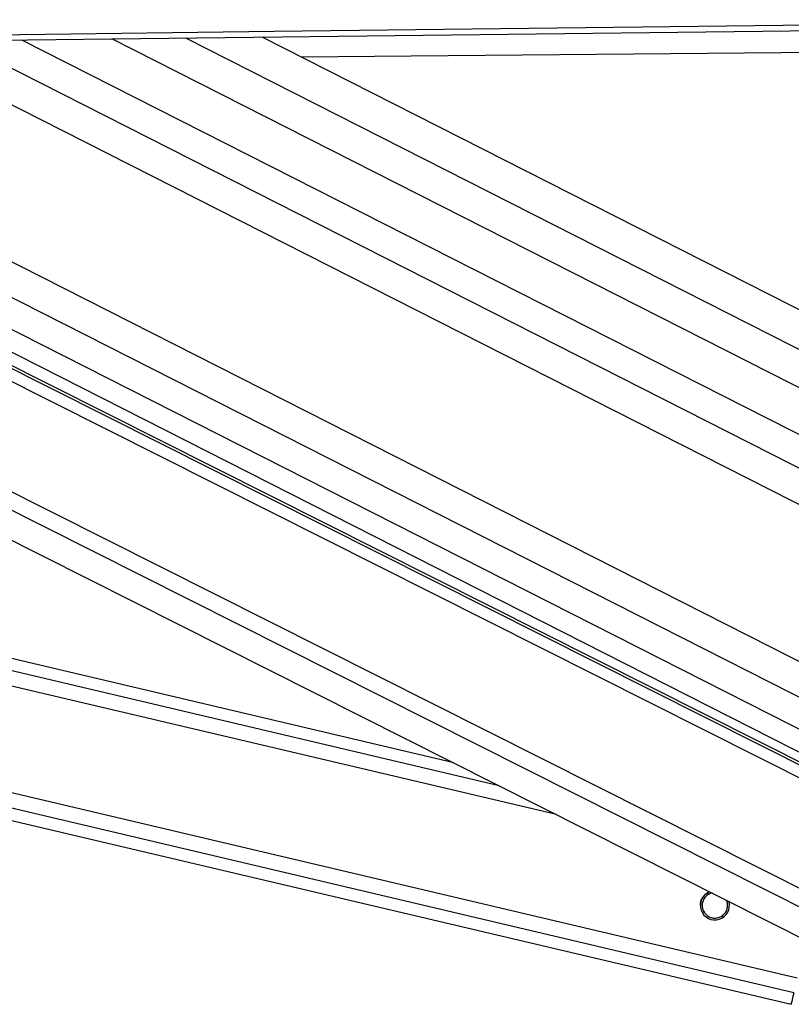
# Model space of a CAD drawing. Header units: millimetres. Extents: x 38476 to 443956, y 24059 to 406945.
# Tile 66 of 75: x 361264 to 367634, y 144211 to 152340. Entities that reach past the tile are written whole.
import ezdxf

# ---------------------------------------------------------------- set-up
doc = ezdxf.new("R2010")
doc.units = ezdxf.units.MM

msp = doc.modelspace()

# ---------------------------------------------------------------- linework, layer by layer
at = {"color": 8, "linetype": 'Continuous', "lineweight": 25, "ltscale": 50}
for p, q in [((361280.34, 152173.5), (370296.46, 147595.92)), ((362634.07, 152189.55), (371086.6, 147898.11)), ((369236.31, 145306.41), (355723.66, 152107.67)), ((369219.89, 145422.25), (355932.49, 152110.15)), ((356600.66, 152118.06), (369272.27, 145684.55)), ((357109.5, 152124.08), (369423.28, 145872.25)), ((357673.37, 152130.76), (369493.27, 146129.68)), ((360169.56, 152160.34), (370022.83, 147157.72)), ((360746.89, 152167.18), (370234.13, 147350.4)), ((368959.15, 144381.34), (353657.19, 152083.22)), ((369033.66, 144497.42), (353955.32, 152086.75)), ((367654.96, 144306.63), (335589.73, 151869.96)), ((367683.22, 144426.53), (336100.78, 151875.98)), ((365694.6, 145777.92), (339663.5, 151917.96)), ((365222.03, 146015.78), (340173.83, 151923.97)), ((366952.16, 145119.73), (366932.96, 145124.26)), ((366916.52, 144968.64), (366896.36, 144973.4)), ((367074.27, 144931.43), (367054.17, 144936.17))]:
    msp.add_line(p, q, dxfattribs=at)
at = {"color": 7, "linetype": 'Continuous', "lineweight": 25, "ltscale": 50}
for p, q in [((370656.4, 147799.69), (362024.26, 152182.32)), ((371086.17, 148226.35), (363265.38, 152197.04)), ((369139.36, 145486.99), (355979.47, 152110.7)), ((356235.84, 152113.74), (369106.05, 145579.4)), ((353178.59, 152077.56), (368600.28, 144315.41)), ((335183.44, 151865.17), (367632.58, 144211.3)), ((364848.96, 146203.55), (340576.71, 151928.72))]:
    msp.add_line(p, q, dxfattribs=at)
at = {"color": 7, "linetype": 'Continuous', "lineweight": 25, "ltscale": 50, "flags": 128}
for points in [[(333949.33, 151896.59), (338151.68, 151946.07), (340252.84, 151970.84), (342354.01, 151995.61), (344455.18, 152020.4), (346556.35, 152045.21), (348657.52, 152070.02), (350758.68, 152094.86), (352859.85, 152119.7), (354961.02, 152144.56), (357062.18, 152169.44), (359163.35, 152194.32), (361264.52, 152219.22), (363365.69, 152244.14), (365466.86, 152269.07), (367568.02, 152294.01), (371455.64, 152340.2)], [(331676.79, 151823.9), (335879.14, 151873.36), (337980.3, 151898.12), (340081.47, 151922.88), (342182.64, 151947.66), (344283.81, 151972.45), (346384.98, 151997.26), (348486.15, 152022.08), (350587.32, 152046.91), (352688.48, 152071.76), (354789.65, 152096.62), (356890.81, 152121.49), (358991.98, 152146.38), (361093.15, 152171.28), (363194.31, 152196.2), (365295.48, 152221.12), (367396.65, 152246.07), (371455.69, 152294.29)], [(371080.88, 152096.81), (370919.54, 152095.4), (368777.88, 152076.69), (366636.23, 152058), (364494.58, 152039.32), (363591.52, 152031.46)], [(367654.96, 144306.63), (367645.34, 144265.74), (367638.3, 144235.8), (367634.02, 144217.52), (367632.57, 144211.3), (367634.01, 144217.3), (367634.92, 144221.11)]]:
    msp.add_lwpolyline(points, dxfattribs=at)
at = {"color": 7, "linetype": 'Continuous', "lineweight": 25, "ltscale": 2500}
msp.add_arc((367003.16, 145028.1), 120, 110.538154, 16.027497, dxfattribs=at)
at = {"color": 7, "linetype": 'Continuous', "lineweight": 25, "ltscale": 50}
for points, knots in [([(366884.47, 145027.85), (366884.23, 145034.19), (366883.6, 145050.79), (366892.57, 145077.07), (366907.25, 145102.19), (366919.87, 145114.08), (366926.13, 145119.98)], [0, 0, 0, 0, 0.1784207, 0.4665559, 0.7356045, 1, 1, 1, 1]), ([(366952.16, 145119.73), (366942.73, 145113.31), (366925.39, 145101.49), (366907.15, 145073.97), (366897.96, 145044.39), (366897.81, 145014.68), (366904.25, 144989.15), (366912.67, 144975.08), (366916.52, 144968.64)], [0, 0, 0, 0, 0.2046396, 0.3763261, 0.5488262, 0.7033515, 0.864269, 1, 1, 1, 1]), ([(366952.16, 145119.02), (366942.7, 145112.61), (366925.32, 145100.81), (366907.39, 145073.35), (366898.51, 145047.78), (366898.93, 145032.31), (366899.07, 145027.19)], [0, 0, 0, 0, 0.3226881, 0.5934705, 0.865468, 1, 1, 1, 1]), ([(366926.13, 145119.98), (366934.63, 145126.83), (366945.27, 145135.42), (366959.49, 145139.08), (366962.36, 145139.82)], [0, 0, 0, 0, 0.7978009, 1, 1, 1, 1]), ([(366980.88, 145130.5), (366980.72, 145130.49), (366970.07, 145129.84), (366961.05, 145124.75), (366952.16, 145119.73)], [0, 0, 0, 0, 0.0147072, 1, 1, 1, 1]), ([(366982.18, 145129.85), (366981.59, 145129.81), (366970.46, 145129.18), (366961.06, 145123.96), (366952.16, 145119.02)], [0, 0, 0, 0, 0.0528918, 1, 1, 1, 1]), ([(367054.17, 144936.17), (367063.6, 144942.59), (367080.95, 144954.38), (367099.16, 144981.86), (367108.43, 145011.49), (367108.31, 145041.04), (367104.14, 145060.93), (367099.06, 145070.06), (367098.32, 145071.39)], [0, 0, 0, 0, 0.22948275, 0.42200737, 0.61543838, 0.78872804, 0.96917797, 1, 1, 1, 1]), ([(367107.25, 145027.35), (367107.43, 145031.52), (367108.02, 145045.37), (367103.97, 145060.6), (367098.73, 145070), (367097.81, 145071.64)], [0, 0, 0, 0, 0.2621877, 0.8714915, 1, 1, 1, 1]), ([(367117.1, 145061.94), (367119.21, 145056.28), (367123.08, 145045.9), (367122.24, 145033.62), (367121.86, 145028.03)], [0, 0, 0, 0, 0.5451225, 1, 1, 1, 1]), ([(366916.52, 144968.64), (366922.66, 144961.02), (366934.92, 144945.8), (366962.51, 144929.49), (366993.72, 144921.76), (367026.59, 144923.62), (367045.04, 144932.02), (367054.17, 144936.17)], [0, 0, 0, 0, 0.1964443, 0.3926647, 0.5933595, 0.7988314, 1, 1, 1, 1])]:
    msp.add_open_spline(points, degree=3, knots=knots, dxfattribs=at)

doc.saveas('drawing.dxf')
